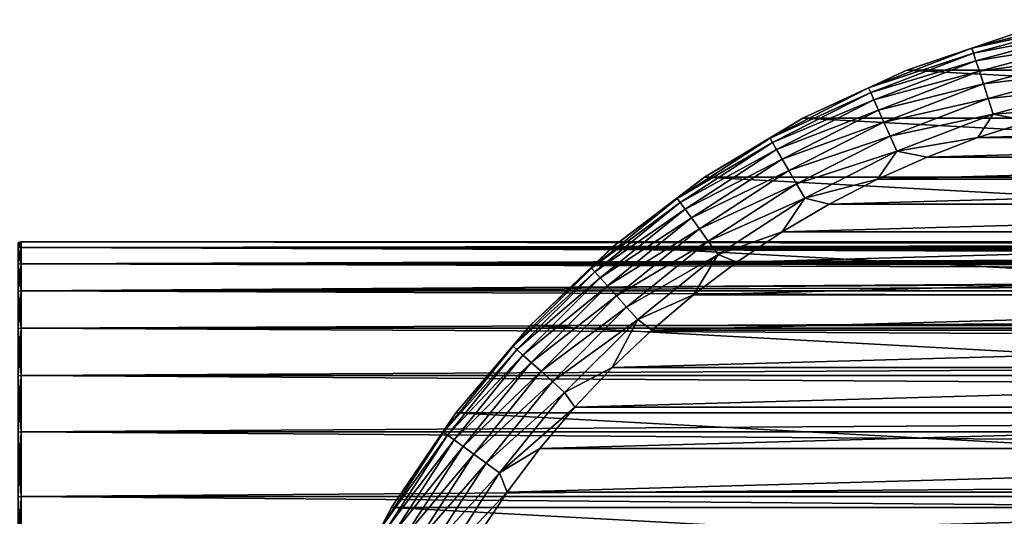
# Model space of a CAD drawing. Header units: millimetres. Extents: x -147 to 182, y -41 to 41.
# Tile 41 of 256: x -113 to -85, y 15 to 29. Entities that reach past the tile are written whole.
import ezdxf

# ---------------------------------------------------------------- set-up
doc = ezdxf.new("R2010")
doc.units = ezdxf.units.MM
doc.header["$LTSCALE"] = 51.403556
for name, color, linetype in [('12', 7, 'CONTINUOUS'), ('13', 7, 'CONTINUOUS'), ('2', 7, 'CONTINUOUS'), ('3', 7, 'CONTINUOUS'), ('308', 7, 'CONTINUOUS'), ('309', 7, 'CONTINUOUS'), ('310', 7, 'CONTINUOUS'), ('313', 7, 'CONTINUOUS')]:
    doc.layers.add(name, color=color, linetype=linetype)

msp = doc.modelspace()

# ---------------------------------------------------------------- linework, layer by layer
at = {"layer": '12', "color": 7, "linetype": 'CONTINUOUS'}
for points in [[(-112.7, 22.844, 2.67), (-112.7, 23), (-112.792, 22.83, 2.668), (-112.7, 22.844, 2.67)], [(-112.7, 23), (-112.792, 22.985, 0), (-112.792, 22.83, 2.668), (-112.7, 23)], [(-112.7, 22.38, 5.304), (-112.7, 22.844, 2.67), (-112.792, 22.366, 5.301), (-112.7, 22.38, 5.304)], [(-112.7, 22.844, 2.67), (-112.792, 22.83, 2.668), (-112.792, 22.366, 5.301), (-112.7, 22.844, 2.67)], [(-112.7, 21.613, 7.866), (-112.7, 22.38, 5.304), (-112.792, 21.599, 7.861), (-112.7, 21.613, 7.866)], [(-112.7, 22.38, 5.304), (-112.792, 22.366, 5.301), (-112.792, 21.599, 7.861), (-112.7, 22.38, 5.304)], [(-112.7, 20.554, 10.322), (-112.7, 21.613, 7.866), (-112.792, 20.541, 10.316), (-112.7, 20.554, 10.322)], [(-112.7, 21.613, 7.866), (-112.792, 21.599, 7.861), (-112.792, 20.541, 10.316), (-112.7, 21.613, 7.866)], [(-112.7, 19.216, 12.639), (-112.7, 20.554, 10.322), (-112.792, 19.204, 12.631), (-112.7, 19.216, 12.639)], [(-112.7, 20.554, 10.322), (-112.792, 20.541, 10.316), (-112.792, 19.204, 12.631), (-112.7, 20.554, 10.322)], [(-112.7, 17.619, 14.784), (-112.7, 19.216, 12.639), (-112.792, 17.608, 14.775), (-112.7, 17.619, 14.784)], [(-112.7, 19.216, 12.639), (-112.792, 19.204, 12.631), (-112.792, 17.608, 14.775), (-112.7, 19.216, 12.639)], [(-112.7, 15.784, 16.73), (-112.7, 17.619, 14.784), (-112.792, 15.774, 16.719), (-112.7, 15.784, 16.73)], [(-112.7, 17.619, 14.784), (-112.792, 17.608, 14.775), (-112.792, 15.774, 16.719), (-112.7, 17.619, 14.784)], [(-112.7, 13.735, 18.449), (-112.7, 15.784, 16.73), (-112.792, 13.726, 18.437), (-112.7, 13.735, 18.449)], [(-112.7, 15.784, 16.73), (-112.792, 15.774, 16.719), (-112.792, 13.726, 18.437), (-112.7, 15.784, 16.73)]]:
    msp.add_3dface(points, dxfattribs=at)
at = {"layer": '13', "color": 7, "linetype": 'CONTINUOUS'}
for points in [[(-112.7, 23), (-112.7, 22.844, -2.67), (-112.792, 22.985, 0), (-112.7, 23)], [(-112.792, 22.985, 0), (-112.7, 22.844, -2.67), (-112.792, 22.83, -2.668), (-112.792, 22.985, 0)], [(-112.7, 22.844, -2.67), (-112.7, 22.38, -5.304), (-112.792, 22.83, -2.668), (-112.7, 22.844, -2.67)], [(-112.7, 22.38, -5.304), (-112.792, 22.366, -5.301), (-112.792, 22.83, -2.668), (-112.7, 22.38, -5.304)], [(-112.7, 22.38, -5.304), (-112.7, 21.613, -7.866), (-112.792, 22.366, -5.301), (-112.7, 22.38, -5.304)], [(-112.7, 21.613, -7.866), (-112.792, 21.599, -7.861), (-112.792, 22.366, -5.301), (-112.7, 21.613, -7.866)], [(-112.7, 21.613, -7.866), (-112.7, 20.554, -10.322), (-112.792, 21.599, -7.861), (-112.7, 21.613, -7.866)], [(-112.7, 20.554, -10.322), (-112.792, 20.541, -10.316), (-112.792, 21.599, -7.861), (-112.7, 20.554, -10.322)], [(-112.7, 20.554, -10.322), (-112.7, 19.216, -12.639), (-112.792, 20.541, -10.316), (-112.7, 20.554, -10.322)], [(-112.7, 19.216, -12.639), (-112.792, 19.204, -12.631), (-112.792, 20.541, -10.316), (-112.7, 19.216, -12.639)], [(-112.7, 19.216, -12.639), (-112.7, 17.619, -14.784), (-112.792, 19.204, -12.631), (-112.7, 19.216, -12.639)], [(-112.7, 17.619, -14.784), (-112.792, 17.608, -14.775), (-112.792, 19.204, -12.631), (-112.7, 17.619, -14.784)], [(-112.7, 17.619, -14.784), (-112.7, 15.784, -16.73), (-112.792, 17.608, -14.775), (-112.7, 17.619, -14.784)], [(-112.7, 15.784, -16.73), (-112.792, 15.774, -16.719), (-112.792, 17.608, -14.775), (-112.7, 15.784, -16.73)], [(-112.7, 15.784, -16.73), (-112.7, 13.735, -18.449), (-112.792, 15.774, -16.719), (-112.7, 15.784, -16.73)], [(-112.7, 13.735, -18.449), (-112.792, 13.726, -18.437), (-112.792, 15.774, -16.719), (-112.7, 13.735, -18.449)]]:
    msp.add_3dface(points, dxfattribs=at)
at = {"layer": '2', "color": 7, "linetype": 'CONTINUOUS'}
for points in [[(-112.7, 23), (-112.7, 22.844, 2.67), (-5.7, 23), (-112.7, 23)], [(-5.7, 23), (-112.7, 22.844, 2.67), (-5.631, 22.983, 0.883), (-5.7, 23)], [(-5.631, 22.983, 0.883), (-112.7, 22.844, 2.67), (-5.425, 22.933, 1.748), (-5.631, 22.983, 0.883)], [(-5.425, 22.933, 1.748), (-112.7, 22.844, 2.67), (-5.085, 22.855, 2.576), (-5.425, 22.933, 1.748)], [(-5.085, 22.855, 2.576), (-112.7, 22.844, 2.67), (-4.615, 22.755, 3.345), (-5.085, 22.855, 2.576)], [(-112.7, 22.844, 2.67), (-112.7, 22.38, 5.304), (-4.615, 22.755, 3.345), (-112.7, 22.844, 2.67)], [(-4.615, 22.755, 3.345), (-112.7, 22.38, 5.304), (-4.028, 22.644, 4.033), (-4.615, 22.755, 3.345)], [(-4.028, 22.644, 4.033), (-112.7, 22.38, 5.304), (-3.338, 22.531, 4.62), (-4.028, 22.644, 4.033)], [(-3.338, 22.531, 4.62), (-112.7, 22.38, 5.304), (-2.569, 22.43, 5.088), (-3.338, 22.531, 4.62)], [(-2.569, 22.43, 5.088), (-112.7, 22.38, 5.304), (-1.74, 22.35, 5.428), (-2.569, 22.43, 5.088)], [(-112.7, 22.38, 5.304), (-112.7, 21.613, 7.866), (-1.74, 22.35, 5.428), (-112.7, 22.38, 5.304)], [(0.002, 22.283, 5.7), (-112.7, 21.613, 7.866), (136.7, 22.38, 5.304), (0.002, 22.283, 5.7)], [(136.7, 22.38, 5.304), (-112.7, 21.613, 7.866), (136.7, 21.613, 7.866), (136.7, 22.38, 5.304)], [(-1.74, 22.35, 5.428), (-112.7, 21.613, 7.866), (-0.878, 22.3, 5.632), (-1.74, 22.35, 5.428)], [(-0.878, 22.3, 5.632), (-112.7, 21.613, 7.866), (0.002, 22.283, 5.7), (-0.878, 22.3, 5.632)], [(-112.7, 21.613, 7.866), (-112.7, 20.554, 10.322), (136.7, 21.613, 7.866), (-112.7, 21.613, 7.866)], [(136.7, 21.613, 7.866), (-112.7, 20.554, 10.322), (136.7, 20.554, 10.322), (136.7, 21.613, 7.866)], [(-112.7, 20.554, 10.322), (-112.7, 19.216, 12.639), (136.7, 20.554, 10.322), (-112.7, 20.554, 10.322)], [(136.7, 20.554, 10.322), (-112.7, 19.216, 12.639), (136.7, 19.216, 12.639), (136.7, 20.554, 10.322)], [(-112.7, 19.216, 12.639), (-112.7, 17.619, 14.784), (136.7, 19.216, 12.639), (-112.7, 19.216, 12.639)], [(136.7, 19.216, 12.639), (-112.7, 17.619, 14.784), (136.7, 17.619, 14.784), (136.7, 19.216, 12.639)], [(-112.7, 17.619, 14.784), (-112.7, 15.784, 16.73), (136.7, 17.619, 14.784), (-112.7, 17.619, 14.784)], [(136.7, 17.619, 14.784), (-112.7, 15.784, 16.73), (136.7, 15.784, 16.73), (136.7, 17.619, 14.784)], [(-112.7, 15.784, 16.73), (-112.7, 13.735, 18.449), (136.7, 15.784, 16.73), (-112.7, 15.784, 16.73)], [(136.7, 15.784, 16.73), (-112.7, 13.735, 18.449), (136.7, 13.735, 18.449), (136.7, 15.784, 16.73)]]:
    msp.add_3dface(points, dxfattribs=at)
at = {"layer": '3', "color": 7, "linetype": 'CONTINUOUS'}
for points in [[(-112.7, 23), (-5.7, 23), (-5.631, 22.983, -0.883), (-112.7, 23)], [(-112.7, 22.844, -2.67), (-112.7, 23), (-5.086, 22.856, -2.573), (-112.7, 22.844, -2.67)], [(-5.086, 22.856, -2.573), (-112.7, 23), (-5.426, 22.934, -1.747), (-5.086, 22.856, -2.573)], [(-5.426, 22.934, -1.747), (-112.7, 23), (-5.631, 22.983, -0.883), (-5.426, 22.934, -1.747)], [(-4.617, 22.756, -3.342), (-112.7, 22.844, -2.67), (-5.086, 22.856, -2.573), (-4.617, 22.756, -3.342)], [(-112.7, 22.38, -5.304), (-112.7, 22.844, -2.67), (-2.572, 22.43, -5.087), (-112.7, 22.38, -5.304)], [(-2.572, 22.43, -5.087), (-112.7, 22.844, -2.67), (-3.341, 22.532, -4.618), (-2.572, 22.43, -5.087)], [(-3.341, 22.532, -4.618), (-112.7, 22.844, -2.67), (-4.03, 22.644, -4.031), (-3.341, 22.532, -4.618)], [(-4.03, 22.644, -4.031), (-112.7, 22.844, -2.67), (-4.617, 22.756, -3.342), (-4.03, 22.644, -4.031)], [(-1.743, 22.351, -5.427), (-112.7, 22.38, -5.304), (-2.572, 22.43, -5.087), (-1.743, 22.351, -5.427)], [(-112.7, 21.613, -7.866), (-112.7, 22.38, -5.304), (136.7, 21.613, -7.866), (-112.7, 21.613, -7.866)], [(136.7, 21.613, -7.866), (-112.7, 22.38, -5.304), (-0.002, 22.283, -5.7), (136.7, 21.613, -7.866)], [(-0.002, 22.283, -5.7), (-112.7, 22.38, -5.304), (-0.881, 22.3, -5.632), (-0.002, 22.283, -5.7)], [(-0.881, 22.3, -5.632), (-112.7, 22.38, -5.304), (-1.743, 22.351, -5.427), (-0.881, 22.3, -5.632)], [(-112.7, 20.554, -10.322), (-112.7, 21.613, -7.866), (136.7, 20.554, -10.322), (-112.7, 20.554, -10.322)], [(136.7, 20.554, -10.322), (-112.7, 21.613, -7.866), (136.7, 21.613, -7.866), (136.7, 20.554, -10.322)], [(-112.7, 19.216, -12.639), (-112.7, 20.554, -10.322), (136.7, 19.216, -12.639), (-112.7, 19.216, -12.639)], [(136.7, 19.216, -12.639), (-112.7, 20.554, -10.322), (136.7, 20.554, -10.322), (136.7, 19.216, -12.639)], [(-112.7, 17.619, -14.784), (-112.7, 19.216, -12.639), (136.7, 17.619, -14.784), (-112.7, 17.619, -14.784)], [(136.7, 17.619, -14.784), (-112.7, 19.216, -12.639), (136.7, 19.216, -12.639), (136.7, 17.619, -14.784)], [(-112.7, 15.784, -16.73), (-112.7, 17.619, -14.784), (136.7, 15.784, -16.73), (-112.7, 15.784, -16.73)], [(136.7, 15.784, -16.73), (-112.7, 17.619, -14.784), (136.7, 17.619, -14.784), (136.7, 15.784, -16.73)], [(-112.7, 13.735, -18.449), (-112.7, 15.784, -16.73), (136.7, 13.735, -18.449), (-112.7, 13.735, -18.449)], [(136.7, 13.735, -18.449), (-112.7, 15.784, -16.73), (136.7, 15.784, -16.73), (136.7, 13.735, -18.449)]]:
    msp.add_3dface(points, dxfattribs=at)
at = {"layer": '308', "color": 7, "linetype": 'CONTINUOUS'}
for points in [[(-84.115, 26.425, -70.1), (-85.585, 25.956, -70.1), (-68.885, 26.425, -70.1), (-84.115, 26.425, -70.1)], [(-68.885, 26.425, -70.1), (-85.585, 25.956, -70.1), (-67.415, 25.956, -70.1), (-68.885, 26.425, -70.1)], [(-85.585, 25.956, -70.1), (-87.027, 25.405, -70.1), (-67.415, 25.956, -70.1), (-85.585, 25.956, -70.1)], [(-67.415, 25.956, -70.1), (-87.027, 25.405, -70.1), (-65.973, 25.405, -70.1), (-67.415, 25.956, -70.1)], [(-87.027, 25.405, -70.1), (-88.435, 24.775, -70.1), (-65.973, 25.405, -70.1), (-87.027, 25.405, -70.1)], [(-65.973, 25.405, -70.1), (-88.435, 24.775, -70.1), (-64.565, 24.775, -70.1), (-65.973, 25.405, -70.1)], [(-88.435, 24.775, -70.1), (-89.806, 24.067, -70.1), (-64.565, 24.775, -70.1), (-88.435, 24.775, -70.1)], [(-64.565, 24.775, -70.1), (-89.806, 24.067, -70.1), (-63.194, 24.067, -70.1), (-64.565, 24.775, -70.1)], [(-89.806, 24.067, -70.1), (-91.135, 23.282, -70.1), (-63.194, 24.067, -70.1), (-89.806, 24.067, -70.1)], [(-63.194, 24.067, -70.1), (-91.135, 23.282, -70.1), (-61.865, 23.282, -70.1), (-63.194, 24.067, -70.1)], [(-91.135, 23.282, -70.1), (-92.418, 22.425, -70.1), (-61.865, 23.282, -70.1), (-91.135, 23.282, -70.1)], [(-61.865, 23.282, -70.1), (-92.418, 22.425, -70.1), (-60.582, 22.425, -70.1), (-61.865, 23.282, -70.1)], [(-92.418, 22.425, -70.1), (-93.65, 21.497, -70.1), (-60.582, 22.425, -70.1), (-92.418, 22.425, -70.1)], [(-60.582, 22.425, -70.1), (-93.65, 21.497, -70.1), (-59.35, 21.497, -70.1), (-60.582, 22.425, -70.1)], [(-93.65, 21.497, -70.1), (-94.829, 20.501, -70.1), (-59.35, 21.497, -70.1), (-93.65, 21.497, -70.1)], [(-59.35, 21.497, -70.1), (-94.829, 20.501, -70.1), (-58.171, 20.501, -70.1), (-59.35, 21.497, -70.1)], [(-94.829, 20.501, -70.1), (-95.95, 19.441, -70.1), (-58.171, 20.501, -70.1), (-94.829, 20.501, -70.1)], [(-58.171, 20.501, -70.1), (-95.95, 19.441, -70.1), (-57.05, 19.441, -70.1), (-58.171, 20.501, -70.1)], [(-95.95, 19.441, -70.1), (-97.01, 18.319, -70.1), (-57.05, 19.441, -70.1), (-95.95, 19.441, -70.1)], [(-57.05, 19.441, -70.1), (-97.01, 18.319, -70.1), (-55.99, 18.319, -70.1), (-57.05, 19.441, -70.1)], [(-97.01, 18.319, -70.1), (-98.005, 17.14, -70.1), (-55.99, 18.319, -70.1), (-97.01, 18.319, -70.1)], [(-55.99, 18.319, -70.1), (-98.005, 17.14, -70.1), (-54.995, 17.14, -70.1), (-55.99, 18.319, -70.1)], [(-98.005, 17.14, -70.1), (-98.932, 15.907, -70.1), (-54.995, 17.14, -70.1), (-98.005, 17.14, -70.1)], [(-54.995, 17.14, -70.1), (-98.932, 15.907, -70.1), (-54.068, 15.907, -70.1), (-54.995, 17.14, -70.1)], [(-98.932, 15.907, -70.1), (-99.789, 14.624, -70.1), (-54.068, 15.907, -70.1), (-98.932, 15.907, -70.1)], [(-54.068, 15.907, -70.1), (-99.789, 14.624, -70.1), (-53.211, 14.624, -70.1), (-54.068, 15.907, -70.1)]]:
    msp.add_3dface(points, dxfattribs=at)
at = {"layer": '309', "color": 7, "linetype": 'CONTINUOUS'}
for points in [[(-84.526, 28.906, -81.1), (-65.396, 27.869, -81.1), (-87.604, 27.869, -81.1), (-84.526, 28.906, -81.1)], [(-87.604, 27.869, -81.1), (-62.448, 26.505, -81.1), (-90.552, 26.505, -81.1), (-87.604, 27.869, -81.1)], [(-65.396, 27.869, -81.1), (-62.448, 26.505, -81.1), (-87.604, 27.869, -81.1), (-65.396, 27.869, -81.1)], [(-90.552, 26.505, -81.1), (-59.664, 24.831, -81.1), (-93.336, 24.831, -81.1), (-90.552, 26.505, -81.1)], [(-62.448, 26.505, -81.1), (-59.664, 24.831, -81.1), (-90.552, 26.505, -81.1), (-62.448, 26.505, -81.1)], [(-93.336, 24.831, -81.1), (-57.078, 22.865, -81.1), (-95.922, 22.865, -81.1), (-93.336, 24.831, -81.1)], [(-59.664, 24.831, -81.1), (-57.078, 22.865, -81.1), (-93.336, 24.831, -81.1), (-59.664, 24.831, -81.1)], [(-95.922, 22.865, -81.1), (-54.72, 20.631, -81.1), (-98.28, 20.631, -81.1), (-95.922, 22.865, -81.1)], [(-57.078, 22.865, -81.1), (-54.72, 20.631, -81.1), (-95.922, 22.865, -81.1), (-57.078, 22.865, -81.1)], [(-98.28, 20.631, -81.1), (-52.617, 18.155, -81.1), (-100.383, 18.155, -81.1), (-98.28, 20.631, -81.1)], [(-54.72, 20.631, -81.1), (-52.617, 18.155, -81.1), (-98.28, 20.631, -81.1), (-54.72, 20.631, -81.1)], [(-100.383, 18.155, -81.1), (-50.794, 15.467, -81.1), (-102.206, 15.467, -81.1), (-100.383, 18.155, -81.1)], [(-52.617, 18.155, -81.1), (-50.794, 15.467, -81.1), (-100.383, 18.155, -81.1), (-52.617, 18.155, -81.1)], [(-102.206, 15.467, -81.1), (-49.273, 12.597, -81.1), (-103.727, 12.597, -81.1), (-102.206, 15.467, -81.1)], [(-50.794, 15.467, -81.1), (-49.273, 12.597, -81.1), (-102.206, 15.467, -81.1), (-50.794, 15.467, -81.1)]]:
    msp.add_3dface(points, dxfattribs=at)
at = {"layer": '310', "color": 7, "linetype": 'CONTINUOUS'}
for points in [[(-84.526, 28.906, -81.1), (-87.604, 27.869, -81.1), (-84.526, 28.907, -72.6), (-84.526, 28.906, -81.1)], [(-84.526, 28.907, -72.6), (-87.604, 27.869, -81.1), (-87.604, 27.869, -72.6), (-84.526, 28.907, -72.6)], [(-87.604, 27.869, -81.1), (-90.552, 26.505, -81.1), (-87.604, 27.869, -72.6), (-87.604, 27.869, -81.1)], [(-87.604, 27.869, -72.6), (-90.552, 26.505, -81.1), (-90.552, 26.505, -72.6), (-87.604, 27.869, -72.6)], [(-90.552, 26.505, -81.1), (-93.336, 24.831, -81.1), (-90.552, 26.505, -72.6), (-90.552, 26.505, -81.1)], [(-90.552, 26.505, -72.6), (-93.336, 24.831, -81.1), (-93.336, 24.831, -72.6), (-90.552, 26.505, -72.6)], [(-93.336, 24.831, -81.1), (-95.922, 22.865, -81.1), (-93.336, 24.831, -72.6), (-93.336, 24.831, -81.1)], [(-93.336, 24.831, -72.6), (-95.922, 22.865, -81.1), (-95.922, 22.865, -72.6), (-93.336, 24.831, -72.6)], [(-95.922, 22.865, -81.1), (-98.28, 20.631, -81.1), (-95.922, 22.865, -72.6), (-95.922, 22.865, -81.1)], [(-95.922, 22.865, -72.6), (-98.28, 20.631, -81.1), (-98.28, 20.631, -72.6), (-95.922, 22.865, -72.6)], [(-98.28, 20.631, -81.1), (-100.383, 18.155, -81.1), (-98.28, 20.631, -72.6), (-98.28, 20.631, -81.1)], [(-98.28, 20.631, -72.6), (-100.383, 18.155, -81.1), (-100.383, 18.155, -72.6), (-98.28, 20.631, -72.6)], [(-100.383, 18.155, -81.1), (-102.206, 15.467, -81.1), (-100.383, 18.155, -72.6), (-100.383, 18.155, -81.1)], [(-100.383, 18.155, -72.6), (-102.206, 15.467, -81.1), (-102.206, 15.467, -72.6), (-100.383, 18.155, -72.6)], [(-102.206, 15.467, -81.1), (-103.727, 12.597, -81.1), (-102.206, 15.467, -72.6), (-102.206, 15.467, -81.1)], [(-102.206, 15.467, -72.6), (-103.727, 12.597, -81.1), (-103.727, 12.597, -72.6), (-102.206, 15.467, -72.6)]]:
    msp.add_3dface(points, dxfattribs=at)
at = {"layer": '313', "color": 7, "linetype": 'CONTINUOUS'}
for points in [[(-84.526, 28.907, -72.6), (-85.756, 28.487, -72.115), (-82.727, 29.298, -72.115), (-84.526, 28.907, -72.6)], [(-85.756, 28.487, -72.115), (-82.698, 29.159, -71.646), (-82.727, 29.298, -72.115), (-85.756, 28.487, -72.115)], [(-85.712, 28.352, -71.646), (-82.698, 29.159, -71.646), (-85.756, 28.487, -72.115), (-85.712, 28.352, -71.646)], [(-85.712, 28.352, -71.646), (-82.65, 28.933, -71.213), (-82.698, 29.159, -71.646), (-85.712, 28.352, -71.646)], [(-84.526, 28.907, -72.6), (-87.604, 27.869, -72.6), (-85.756, 28.487, -72.115), (-84.526, 28.907, -72.6)], [(-85.641, 28.132, -71.213), (-82.65, 28.933, -71.213), (-85.712, 28.352, -71.646), (-85.641, 28.132, -71.213)], [(-85.641, 28.132, -71.213), (-82.585, 28.629, -70.833), (-82.65, 28.933, -71.213), (-85.641, 28.132, -71.213)], [(-87.604, 27.869, -72.6), (-88.683, 27.363, -72.115), (-85.756, 28.487, -72.115), (-87.604, 27.869, -72.6)], [(-88.683, 27.363, -72.115), (-85.712, 28.352, -71.646), (-85.756, 28.487, -72.115), (-88.683, 27.363, -72.115)], [(-85.545, 27.836, -70.833), (-82.585, 28.629, -70.833), (-85.641, 28.132, -71.213), (-85.545, 27.836, -70.833)], [(-85.545, 27.836, -70.833), (-82.507, 28.258, -70.522), (-82.585, 28.629, -70.833), (-85.545, 27.836, -70.833)], [(-88.625, 27.233, -71.646), (-85.712, 28.352, -71.646), (-88.683, 27.363, -72.115), (-88.625, 27.233, -71.646)], [(-88.625, 27.233, -71.646), (-85.641, 28.132, -71.213), (-85.712, 28.352, -71.646), (-88.625, 27.233, -71.646)], [(-85.427, 27.476, -70.522), (-82.507, 28.258, -70.522), (-85.545, 27.836, -70.833), (-85.427, 27.476, -70.522)], [(-85.427, 27.476, -70.522), (-82.417, 27.835, -70.29), (-82.507, 28.258, -70.522), (-85.427, 27.476, -70.522)], [(-88.531, 27.022, -71.213), (-85.641, 28.132, -71.213), (-88.625, 27.233, -71.646), (-88.531, 27.022, -71.213)], [(-88.531, 27.022, -71.213), (-85.545, 27.836, -70.833), (-85.641, 28.132, -71.213), (-88.531, 27.022, -71.213)], [(-87.604, 27.869, -72.6), (-90.552, 26.505, -72.6), (-88.683, 27.363, -72.115), (-87.604, 27.869, -72.6)], [(-88.405, 26.738, -70.833), (-85.545, 27.836, -70.833), (-88.531, 27.022, -71.213), (-88.405, 26.738, -70.833)], [(-88.405, 26.738, -70.833), (-85.427, 27.476, -70.522), (-85.545, 27.836, -70.833), (-88.405, 26.738, -70.833)], [(-85.294, 27.064, -70.29), (-82.417, 27.835, -70.29), (-85.427, 27.476, -70.522), (-85.294, 27.064, -70.29)], [(-85.294, 27.064, -70.29), (-82.319, 27.376, -70.148), (-82.417, 27.835, -70.29), (-85.294, 27.064, -70.29)], [(-90.552, 26.505, -72.6), (-91.476, 25.94, -72.115), (-88.683, 27.363, -72.115), (-90.552, 26.505, -72.6)], [(-91.476, 25.94, -72.115), (-88.625, 27.233, -71.646), (-88.683, 27.363, -72.115), (-91.476, 25.94, -72.115)], [(-88.251, 26.392, -70.522), (-85.427, 27.476, -70.522), (-88.405, 26.738, -70.833), (-88.251, 26.392, -70.522)], [(-88.251, 26.392, -70.522), (-85.294, 27.064, -70.29), (-85.427, 27.476, -70.522), (-88.251, 26.392, -70.522)], [(-85.149, 26.618, -70.148), (-82.319, 27.376, -70.148), (-85.294, 27.064, -70.29), (-85.149, 26.618, -70.148)], [(-85.149, 26.618, -70.148), (-82.621, 26.81, -70.1), (-82.319, 27.376, -70.148), (-85.149, 26.618, -70.148)], [(-91.405, 25.817, -71.646), (-88.625, 27.233, -71.646), (-91.476, 25.94, -72.115), (-91.405, 25.817, -71.646)], [(-91.405, 25.817, -71.646), (-88.531, 27.022, -71.213), (-88.625, 27.233, -71.646), (-91.405, 25.817, -71.646)], [(-91.29, 25.617, -71.213), (-88.531, 27.022, -71.213), (-91.405, 25.817, -71.646), (-91.29, 25.617, -71.213)], [(-91.29, 25.617, -71.213), (-88.405, 26.738, -70.833), (-88.531, 27.022, -71.213), (-91.29, 25.617, -71.213)], [(-88.075, 25.997, -70.29), (-85.294, 27.064, -70.29), (-88.251, 26.392, -70.522), (-88.075, 25.997, -70.29)], [(-88.075, 25.997, -70.29), (-85.149, 26.618, -70.148), (-85.294, 27.064, -70.29), (-88.075, 25.997, -70.29)], [(-84.115, 26.425, -70.1), (-82.621, 26.81, -70.1), (-85.149, 26.618, -70.148), (-84.115, 26.425, -70.1)], [(-91.134, 25.348, -70.833), (-88.405, 26.738, -70.833), (-91.29, 25.617, -71.213), (-91.134, 25.348, -70.833)], [(-91.134, 25.348, -70.833), (-88.251, 26.392, -70.522), (-88.405, 26.738, -70.833), (-91.134, 25.348, -70.833)], [(-87.884, 25.568, -70.148), (-85.149, 26.618, -70.148), (-88.075, 25.997, -70.29), (-87.884, 25.568, -70.148)], [(-87.884, 25.568, -70.148), (-85.585, 25.956, -70.1), (-85.149, 26.618, -70.148), (-87.884, 25.568, -70.148)], [(-85.585, 25.956, -70.1), (-84.115, 26.425, -70.1), (-85.149, 26.618, -70.148), (-85.585, 25.956, -70.1)], [(-90.552, 26.505, -72.6), (-93.336, 24.831, -72.6), (-91.476, 25.94, -72.115), (-90.552, 26.505, -72.6)], [(-90.945, 25.019, -70.522), (-88.251, 26.392, -70.522), (-91.134, 25.348, -70.833), (-90.945, 25.019, -70.522)], [(-90.945, 25.019, -70.522), (-88.075, 25.997, -70.29), (-88.251, 26.392, -70.522), (-90.945, 25.019, -70.522)], [(-90.729, 24.645, -70.29), (-88.075, 25.997, -70.29), (-90.945, 25.019, -70.522), (-90.729, 24.645, -70.29)], [(-90.729, 24.645, -70.29), (-87.884, 25.568, -70.148), (-88.075, 25.997, -70.29), (-90.729, 24.645, -70.29)], [(-87.027, 25.405, -70.1), (-85.585, 25.956, -70.1), (-87.884, 25.568, -70.148), (-87.027, 25.405, -70.1)], [(-93.336, 24.831, -72.6), (-94.106, 24.232, -72.115), (-91.476, 25.94, -72.115), (-93.336, 24.831, -72.6)], [(-94.106, 24.232, -72.115), (-91.405, 25.817, -71.646), (-91.476, 25.94, -72.115), (-94.106, 24.232, -72.115)], [(-94.022, 24.117, -71.646), (-91.405, 25.817, -71.646), (-94.106, 24.232, -72.115), (-94.022, 24.117, -71.646)], [(-94.022, 24.117, -71.646), (-91.29, 25.617, -71.213), (-91.405, 25.817, -71.646), (-94.022, 24.117, -71.646)], [(-93.887, 23.931, -71.213), (-91.29, 25.617, -71.213), (-94.022, 24.117, -71.646), (-93.887, 23.931, -71.213)], [(-93.887, 23.931, -71.213), (-91.134, 25.348, -70.833), (-91.29, 25.617, -71.213), (-93.887, 23.931, -71.213)], [(-90.494, 24.238, -70.148), (-87.884, 25.568, -70.148), (-90.729, 24.645, -70.29), (-90.494, 24.238, -70.148)], [(-90.494, 24.238, -70.148), (-88.435, 24.775, -70.1), (-87.884, 25.568, -70.148), (-90.494, 24.238, -70.148)], [(-88.435, 24.775, -70.1), (-87.027, 25.405, -70.1), (-87.884, 25.568, -70.148), (-88.435, 24.775, -70.1)], [(-93.704, 23.679, -70.833), (-91.134, 25.348, -70.833), (-93.887, 23.931, -71.213), (-93.704, 23.679, -70.833)], [(-93.704, 23.679, -70.833), (-90.945, 25.019, -70.522), (-91.134, 25.348, -70.833), (-93.704, 23.679, -70.833)], [(-93.481, 23.372, -70.522), (-90.945, 25.019, -70.522), (-93.704, 23.679, -70.833), (-93.481, 23.372, -70.522)], [(-93.481, 23.372, -70.522), (-90.729, 24.645, -70.29), (-90.945, 25.019, -70.522), (-93.481, 23.372, -70.522)], [(-93.336, 24.831, -72.6), (-95.922, 22.865, -72.6), (-94.106, 24.232, -72.115), (-93.336, 24.831, -72.6)], [(-93.227, 23.022, -70.29), (-90.729, 24.645, -70.29), (-93.481, 23.372, -70.522), (-93.227, 23.022, -70.29)], [(-93.227, 23.022, -70.29), (-90.494, 24.238, -70.148), (-90.729, 24.645, -70.29), (-93.227, 23.022, -70.29)], [(-89.806, 24.067, -70.1), (-88.435, 24.775, -70.1), (-90.494, 24.238, -70.148), (-89.806, 24.067, -70.1)], [(-95.922, 22.865, -72.6), (-96.542, 22.259, -72.115), (-94.106, 24.232, -72.115), (-95.922, 22.865, -72.6)], [(-96.542, 22.259, -72.115), (-94.022, 24.117, -71.646), (-94.106, 24.232, -72.115), (-96.542, 22.259, -72.115)], [(-96.447, 22.154, -71.646), (-94.022, 24.117, -71.646), (-96.542, 22.259, -72.115), (-96.447, 22.154, -71.646)], [(-96.447, 22.154, -71.646), (-93.887, 23.931, -71.213), (-94.022, 24.117, -71.646), (-96.447, 22.154, -71.646)], [(-92.951, 22.643, -70.148), (-90.494, 24.238, -70.148), (-93.227, 23.022, -70.29), (-92.951, 22.643, -70.148)], [(-92.951, 22.643, -70.148), (-91.135, 23.282, -70.1), (-90.494, 24.238, -70.148), (-92.951, 22.643, -70.148)], [(-91.135, 23.282, -70.1), (-89.806, 24.067, -70.1), (-90.494, 24.238, -70.148), (-91.135, 23.282, -70.1)], [(-96.293, 21.982, -71.213), (-93.887, 23.931, -71.213), (-96.447, 22.154, -71.646), (-96.293, 21.982, -71.213)], [(-96.293, 21.982, -71.213), (-93.704, 23.679, -70.833), (-93.887, 23.931, -71.213), (-96.293, 21.982, -71.213)], [(-96.085, 21.751, -70.833), (-93.704, 23.679, -70.833), (-96.293, 21.982, -71.213), (-96.085, 21.751, -70.833)], [(-96.085, 21.751, -70.833), (-93.481, 23.372, -70.522), (-93.704, 23.679, -70.833), (-96.085, 21.751, -70.833)], [(-95.831, 21.469, -70.522), (-93.481, 23.372, -70.522), (-96.085, 21.751, -70.833), (-95.831, 21.469, -70.522)], [(-95.831, 21.469, -70.522), (-93.227, 23.022, -70.29), (-93.481, 23.372, -70.522), (-95.831, 21.469, -70.522)], [(-92.418, 22.425, -70.1), (-91.135, 23.282, -70.1), (-92.951, 22.643, -70.148), (-92.418, 22.425, -70.1)], [(-95.542, 21.148, -70.29), (-93.227, 23.022, -70.29), (-95.831, 21.469, -70.522), (-95.542, 21.148, -70.29)], [(-95.542, 21.148, -70.29), (-92.951, 22.643, -70.148), (-93.227, 23.022, -70.29), (-95.542, 21.148, -70.29)], [(-95.922, 22.865, -72.6), (-98.28, 20.631, -72.6), (-96.542, 22.259, -72.115), (-95.922, 22.865, -72.6)], [(-95.227, 20.799, -70.148), (-92.951, 22.643, -70.148), (-95.542, 21.148, -70.29), (-95.227, 20.799, -70.148)], [(-95.227, 20.799, -70.148), (-93.65, 21.497, -70.1), (-92.951, 22.643, -70.148), (-95.227, 20.799, -70.148)], [(-93.65, 21.497, -70.1), (-92.418, 22.425, -70.1), (-92.951, 22.643, -70.148), (-93.65, 21.497, -70.1)], [(-98.28, 20.631, -72.6), (-98.759, 20.042, -72.115), (-96.542, 22.259, -72.115), (-98.28, 20.631, -72.6)], [(-98.759, 20.042, -72.115), (-96.447, 22.154, -71.646), (-96.542, 22.259, -72.115), (-98.759, 20.042, -72.115)], [(-98.654, 19.947, -71.646), (-96.447, 22.154, -71.646), (-98.759, 20.042, -72.115), (-98.654, 19.947, -71.646)], [(-98.654, 19.947, -71.646), (-96.293, 21.982, -71.213), (-96.447, 22.154, -71.646), (-98.654, 19.947, -71.646)], [(-98.482, 19.793, -71.213), (-96.293, 21.982, -71.213), (-98.654, 19.947, -71.646), (-98.482, 19.793, -71.213)], [(-98.482, 19.793, -71.213), (-96.085, 21.751, -70.833), (-96.293, 21.982, -71.213), (-98.482, 19.793, -71.213)], [(-98.251, 19.585, -70.833), (-96.085, 21.751, -70.833), (-98.482, 19.793, -71.213), (-98.251, 19.585, -70.833)], [(-98.251, 19.585, -70.833), (-95.831, 21.469, -70.522), (-96.085, 21.751, -70.833), (-98.251, 19.585, -70.833)], [(-94.829, 20.501, -70.1), (-93.65, 21.497, -70.1), (-95.227, 20.799, -70.148), (-94.829, 20.501, -70.1)], [(-97.969, 19.331, -70.522), (-95.831, 21.469, -70.522), (-98.251, 19.585, -70.833), (-97.969, 19.331, -70.522)], [(-97.969, 19.331, -70.522), (-95.542, 21.148, -70.29), (-95.831, 21.469, -70.522), (-97.969, 19.331, -70.522)], [(-97.648, 19.042, -70.29), (-95.542, 21.148, -70.29), (-97.969, 19.331, -70.522), (-97.648, 19.042, -70.29)], [(-97.648, 19.042, -70.29), (-95.227, 20.799, -70.148), (-95.542, 21.148, -70.29), (-97.648, 19.042, -70.29)], [(-97.299, 18.727, -70.148), (-95.227, 20.799, -70.148), (-97.648, 19.042, -70.29), (-97.299, 18.727, -70.148)], [(-97.299, 18.727, -70.148), (-95.95, 19.441, -70.1), (-95.227, 20.799, -70.148), (-97.299, 18.727, -70.148)], [(-95.95, 19.441, -70.1), (-94.829, 20.501, -70.1), (-95.227, 20.799, -70.148), (-95.95, 19.441, -70.1)], [(-98.28, 20.631, -72.6), (-100.383, 18.155, -72.6), (-98.759, 20.042, -72.115), (-98.28, 20.631, -72.6)], [(-100.383, 18.155, -72.6), (-100.732, 17.606, -72.115), (-98.759, 20.042, -72.115), (-100.383, 18.155, -72.6)], [(-100.732, 17.606, -72.115), (-98.654, 19.947, -71.646), (-98.759, 20.042, -72.115), (-100.732, 17.606, -72.115)], [(-100.617, 17.522, -71.646), (-98.654, 19.947, -71.646), (-100.732, 17.606, -72.115), (-100.617, 17.522, -71.646)], [(-100.617, 17.522, -71.646), (-98.482, 19.793, -71.213), (-98.654, 19.947, -71.646), (-100.617, 17.522, -71.646)], [(-100.431, 17.387, -71.213), (-98.482, 19.793, -71.213), (-100.617, 17.522, -71.646), (-100.431, 17.387, -71.213)], [(-100.431, 17.387, -71.213), (-98.251, 19.585, -70.833), (-98.482, 19.793, -71.213), (-100.431, 17.387, -71.213)], [(-100.179, 17.204, -70.833), (-98.251, 19.585, -70.833), (-100.431, 17.387, -71.213), (-100.179, 17.204, -70.833)], [(-100.179, 17.204, -70.833), (-97.969, 19.331, -70.522), (-98.251, 19.585, -70.833), (-100.179, 17.204, -70.833)], [(-99.872, 16.981, -70.522), (-97.969, 19.331, -70.522), (-100.179, 17.204, -70.833), (-99.872, 16.981, -70.522)], [(-99.872, 16.981, -70.522), (-97.648, 19.042, -70.29), (-97.969, 19.331, -70.522), (-99.872, 16.981, -70.522)], [(-97.01, 18.319, -70.1), (-95.95, 19.441, -70.1), (-97.299, 18.727, -70.148), (-97.01, 18.319, -70.1)], [(-99.522, 16.727, -70.29), (-97.648, 19.042, -70.29), (-99.872, 16.981, -70.522), (-99.522, 16.727, -70.29)], [(-99.522, 16.727, -70.29), (-97.299, 18.727, -70.148), (-97.648, 19.042, -70.29), (-99.522, 16.727, -70.29)], [(-99.143, 16.451, -70.148), (-97.299, 18.727, -70.148), (-99.522, 16.727, -70.29), (-99.143, 16.451, -70.148)], [(-99.143, 16.451, -70.148), (-97.01, 18.319, -70.1), (-97.299, 18.727, -70.148), (-99.143, 16.451, -70.148)], [(-100.383, 18.155, -72.6), (-102.206, 15.467, -72.6), (-100.732, 17.606, -72.115), (-100.383, 18.155, -72.6)], [(-98.005, 17.14, -70.1), (-97.01, 18.319, -70.1), (-99.143, 16.451, -70.148), (-98.005, 17.14, -70.1)], [(-102.206, 15.467, -72.6), (-102.44, 14.976, -72.115), (-100.732, 17.606, -72.115), (-102.206, 15.467, -72.6)], [(-102.44, 14.976, -72.115), (-100.617, 17.522, -71.646), (-100.732, 17.606, -72.115), (-102.44, 14.976, -72.115)], [(-102.317, 14.905, -71.646), (-100.617, 17.522, -71.646), (-102.44, 14.976, -72.115), (-102.317, 14.905, -71.646)], [(-102.317, 14.905, -71.646), (-100.431, 17.387, -71.213), (-100.617, 17.522, -71.646), (-102.317, 14.905, -71.646)], [(-102.117, 14.79, -71.213), (-100.431, 17.387, -71.213), (-102.317, 14.905, -71.646), (-102.117, 14.79, -71.213)], [(-102.117, 14.79, -71.213), (-100.179, 17.204, -70.833), (-100.431, 17.387, -71.213), (-102.117, 14.79, -71.213)], [(-101.848, 14.634, -70.833), (-100.179, 17.204, -70.833), (-102.117, 14.79, -71.213), (-101.848, 14.634, -70.833)], [(-101.848, 14.634, -70.833), (-99.872, 16.981, -70.522), (-100.179, 17.204, -70.833), (-101.848, 14.634, -70.833)], [(-98.932, 15.907, -70.1), (-98.005, 17.14, -70.1), (-99.143, 16.451, -70.148), (-98.932, 15.907, -70.1)], [(-101.519, 14.445, -70.522), (-99.872, 16.981, -70.522), (-101.848, 14.634, -70.833), (-101.519, 14.445, -70.522)], [(-101.519, 14.445, -70.522), (-99.522, 16.727, -70.29), (-99.872, 16.981, -70.522), (-101.519, 14.445, -70.522)], [(-101.145, 14.229, -70.29), (-99.522, 16.727, -70.29), (-101.519, 14.445, -70.522), (-101.145, 14.229, -70.29)], [(-101.145, 14.229, -70.29), (-99.143, 16.451, -70.148), (-99.522, 16.727, -70.29), (-101.145, 14.229, -70.29)], [(-100.738, 13.994, -70.148), (-99.143, 16.451, -70.148), (-101.145, 14.229, -70.29), (-100.738, 13.994, -70.148)], [(-100.738, 13.994, -70.148), (-98.932, 15.907, -70.1), (-99.143, 16.451, -70.148), (-100.738, 13.994, -70.148)], [(-99.789, 14.624, -70.1), (-98.932, 15.907, -70.1), (-100.738, 13.994, -70.148), (-99.789, 14.624, -70.1)], [(-102.206, 15.467, -72.6), (-103.727, 12.597, -72.6), (-102.44, 14.976, -72.115), (-102.206, 15.467, -72.6)]]:
    msp.add_3dface(points, dxfattribs=at)

doc.saveas('drawing.dxf')
